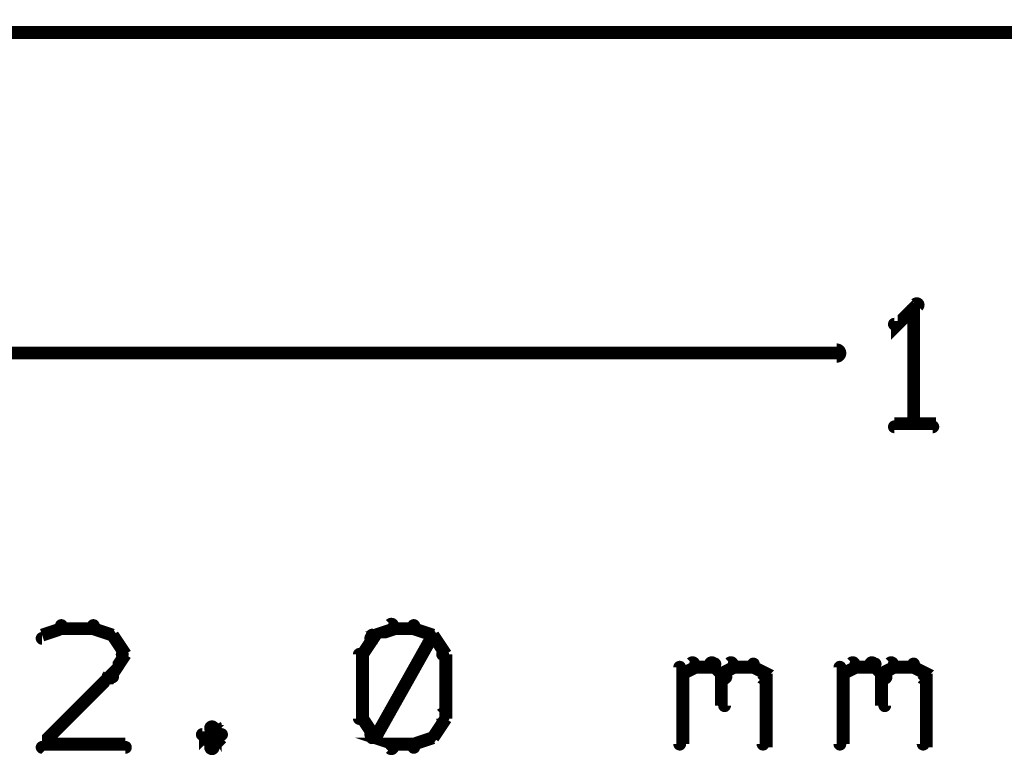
# Model space of a CAD drawing. Extents: x 26 to 524, y 33 to 520.
# Tile 38 of 95: x 126 to 141, y 377 to 389. Entities that reach past the tile are written whole.
import ezdxf

# ---------------------------------------------------------------- set-up
doc = ezdxf.new("R2010")
doc.units = 0
doc.layers.add('DIMENSIONS', color=3, linetype='CONTINUOUS')

msp = doc.modelspace()

# ---------------------------------------------------------------- linework, layer by layer
at = {"layer": 'DIMENSIONS', "color": 94}
for points in [[(76.3, 388.6, 0.1, 0.1, 1), (76.3, 388.4, 0, 0, 0), (76.3, 388.5, 0, 0, 0), (76.3, 388.5, 0.2, 0.2, 0), (142.3, 388.5, 0.2, 0.2, 0), (142.3, 388.5, 0, 0, 0), (142.3, 388.5, 0.1, 0.1, 0), (142.3, 388.4, 0.1, 0.1, 1), (142.3, 388.6, 0, 0, 0)], [(140.1, 384.2, 0.1, 0.1, 1), (140, 384.3, 0, 0, 0), (140, 384.2, 0, 0, 0), (140, 384.2, 0.2, 0.2, 0), (139.7, 383.9, 0.2, 0.2, 0), (139.7, 383.9, 0, 0, 0), (139.7, 383.9, 0.1, 0.1, 0), (139.7, 384, 0.1, 0.1, 1), (139.7, 383.9, 0, 0, 0)], [(140, 382.4, 0.1, 0.1, 1), (140.1, 382.4, 0, 0, 0), (140, 382.4, 0, 0, 0), (140, 382.4, 0.2, 0.2, 0), (140, 384.2, 0.2, 0.2, 0), (140, 384.2, 0, 0, 0), (140, 384.2, 0.1, 0.1, 0), (140.1, 384.2, 0.1, 0.1, 1), (140, 384.2, 0, 0, 0)], [(76.3, 383.6, 0.1, 0.1, 1), (76.3, 383.4, 0, 0, 0), (76.3, 383.5, 0, 0, 0), (76.3, 383.5, 0.2, 0.2, 0), (138.8, 383.5, 0.2, 0.2, 0), (138.8, 383.5, 0, 0, 0), (138.8, 383.5, 0.1, 0.1, 0), (138.8, 383.4, 0.1, 0.1, 1), (138.8, 383.6, 0, 0, 0)], [(139.7, 382.4, 0.1, 0.1, 1), (139.7, 382.3, 0, 0, 0), (139.7, 382.4, 0, 0, 0), (139.7, 382.4, 0.2, 0.2, 0), (140.3, 382.4, 0.2, 0.2, 0), (140.3, 382.4, 0, 0, 0), (140.3, 382.4, 0.1, 0.1, 0), (140.3, 382.3, 0.1, 0.1, 1), (140.3, 382.4, 0, 0, 0)], [(126.7, 379.2, 0.1, 0.1, 1), (126.7, 379.3, 0, 0, 0), (126.7, 379.2, 0, 0, 0), (126.7, 379.2, 0.2, 0.2, 0), (126.4, 379.1, 0.2, 0.2, 0), (126.4, 379.1, 0, 0, 0), (126.4, 379.1, 0.1, 0.1, 0), (126.4, 379.1, 0.1, 0.1, 1), (126.4, 379, 0, 0, 0)], [(127.2, 379.2, 0.1, 0.1, 1), (127.2, 379.3, 0, 0, 0), (127.2, 379.2, 0, 0, 0), (127.2, 379.2, 0.2, 0.2, 0), (126.7, 379.2, 0.2, 0.2, 0), (126.7, 379.2, 0, 0, 0), (126.7, 379.2, 0.1, 0.1, 0), (126.7, 379.3, 0.1, 0.1, 1), (126.7, 379.2, 0, 0, 0)], [(127.5, 379, 0.1, 0.1, 1), (127.5, 379.1, 0, 0, 0), (127.5, 379.1, 0, 0, 0), (127.5, 379.1, 0.2, 0.2, 0), (127.2, 379.2, 0.2, 0.2, 0), (127.2, 379.2, 0, 0, 0), (127.2, 379.2, 0.1, 0.1, 0), (127.2, 379.3, 0.1, 0.1, 1), (127.2, 379.2, 0, 0, 0)], [(131.9, 379.2, 0.1, 0.1, 1), (131.8, 379.3, 0, 0, 0), (131.9, 379.2, 0, 0, 0), (131.9, 379.2, 0.2, 0.2, 0), (131.6, 379.1, 0.2, 0.2, 0), (131.6, 379.1, 0, 0, 0), (131.6, 379.1, 0.1, 0.1, 0), (131.5, 379.1, 0.1, 0.1, 1), (131.6, 379, 0, 0, 0)], [(132.2, 379.2, 0.1, 0.1, 1), (132.2, 379.3, 0, 0, 0), (132.2, 379.2, 0, 0, 0), (132.2, 379.2, 0.2, 0.2, 0), (131.9, 379.2, 0.2, 0.2, 0), (131.9, 379.2, 0, 0, 0), (131.9, 379.2, 0.1, 0.1, 0), (131.9, 379.3, 0.1, 0.1, 1), (131.9, 379.2, 0, 0, 0)], [(132.5, 379, 0.1, 0.1, 1), (132.5, 379.1, 0, 0, 0), (132.5, 379.1, 0, 0, 0), (132.5, 379.1, 0.2, 0.2, 0), (132.2, 379.2, 0.2, 0.2, 0), (132.2, 379.2, 0, 0, 0), (132.2, 379.2, 0.1, 0.1, 0), (132.2, 379.3, 0.1, 0.1, 1), (132.2, 379.2, 0, 0, 0)], [(127.6, 378.8, 0.1, 0.1, 1), (127.7, 378.8, 0, 0, 0), (127.7, 378.8, 0, 0, 0), (127.7, 378.8, 0.2, 0.2, 0), (127.5, 379.1, 0.2, 0.2, 0), (127.5, 379.1, 0, 0, 0), (127.5, 379.1, 0.1, 0.1, 0), (127.5, 379.1, 0.1, 0.1, 1), (127.4, 379.1, 0, 0, 0)], [(131.6, 379.1, 0.1, 0.1, 1), (131.5, 379.1, 0, 0, 0), (131.6, 379.1, 0, 0, 0), (131.6, 379.1, 0.2, 0.2, 0), (131.4, 378.8, 0.2, 0.2, 0), (131.4, 378.8, 0, 0, 0), (131.4, 378.8, 0.1, 0.1, 0), (131.4, 378.8, 0.1, 0.1, 1), (131.4, 378.8, 0, 0, 0)], [(132.6, 378.8, 0.1, 0.1, 1), (132.7, 378.8, 0, 0, 0), (132.7, 378.8, 0, 0, 0), (132.7, 378.8, 0.2, 0.2, 0), (132.5, 379.1, 0.2, 0.2, 0), (132.5, 379.1, 0, 0, 0), (132.5, 379.1, 0.1, 0.1, 0), (132.5, 379.1, 0.1, 0.1, 1), (132.4, 379.1, 0, 0, 0)], [(131.5, 377.6, 0.1, 0.1, 1), (131.6, 377.5, 0, 0, 0), (131.6, 377.5, 0, 0, 0), (131.6, 377.5, 0.2, 0.2, 0), (132.5, 379.1, 0.2, 0.2, 0), (132.5, 379.1, 0, 0, 0), (132.5, 379.1, 0.1, 0.1, 0), (132.5, 379.1, 0.1, 0.1, 1), (132.5, 379.1, 0, 0, 0)], [(127.4, 378.5, 0.1, 0.1, 1), (127.5, 378.4, 0, 0, 0), (127.5, 378.5, 0, 0, 0), (127.5, 378.5, 0.2, 0.2, 0), (127.7, 378.8, 0.2, 0.2, 0), (127.7, 378.8, 0, 0, 0), (127.7, 378.8, 0.1, 0.1, 0), (127.7, 378.8, 0.1, 0.1, 1), (127.6, 378.8, 0, 0, 0)], [(131.4, 378.8, 0.1, 0.1, 1), (131.3, 378.8, 0, 0, 0), (131.4, 378.8, 0, 0, 0), (131.4, 378.8, 0.2, 0.2, 0), (131.4, 377.8, 0.2, 0.2, 0), (131.4, 377.8, 0, 0, 0), (131.4, 377.8, 0.1, 0.1, 0), (131.3, 377.8, 0.1, 0.1, 1), (131.4, 377.8, 0, 0, 0)], [(132.6, 377.8, 0.1, 0.1, 1), (132.7, 377.8, 0, 0, 0), (132.7, 377.8, 0, 0, 0), (132.7, 377.8, 0.2, 0.2, 0), (132.7, 378.8, 0.2, 0.2, 0), (132.7, 378.8, 0, 0, 0), (132.7, 378.8, 0.1, 0.1, 0), (132.7, 378.8, 0.1, 0.1, 1), (132.6, 378.8, 0, 0, 0)], [(136.4, 378.5, 0.1, 0.1, 1), (136.4, 378.4, 0, 0, 0), (136.4, 378.5, 0, 0, 0), (136.4, 378.5, 0.2, 0.2, 0), (136.6, 378.6, 0.2, 0.2, 0), (136.6, 378.6, 0, 0, 0), (136.6, 378.6, 0.1, 0.1, 0), (136.6, 378.6, 0.1, 0.1, 1), (136.5, 378.7, 0, 0, 0)], [(136.6, 378.7, 0.1, 0.1, 1), (136.6, 378.6, 0, 0, 0), (136.6, 378.6, 0, 0, 0), (136.6, 378.6, 0.2, 0.2, 0), (136.9, 378.6, 0.2, 0.2, 0), (136.9, 378.6, 0, 0, 0), (136.9, 378.6, 0.1, 0.1, 0), (136.9, 378.6, 0.1, 0.1, 1), (136.9, 378.7, 0, 0, 0)], [(136.9, 378.7, 0.1, 0.1, 1), (136.8, 378.6, 0, 0, 0), (136.9, 378.6, 0, 0, 0), (136.9, 378.6, 0.2, 0.2, 0), (137, 378.5, 0.2, 0.2, 0), (137, 378.5, 0, 0, 0), (137, 378.5, 0.1, 0.1, 0), (137, 378.4, 0.1, 0.1, 1), (137.1, 378.5, 0, 0, 0)], [(137, 378.5, 0.1, 0.1, 1), (137.1, 378.4, 0, 0, 0), (137, 378.5, 0, 0, 0), (137, 378.5, 0.2, 0.2, 0), (137.2, 378.6, 0.2, 0.2, 0), (137.2, 378.6, 0, 0, 0), (137.2, 378.6, 0.1, 0.1, 0), (137.2, 378.6, 0.1, 0.1, 1), (137.1, 378.7, 0, 0, 0)], [(137.2, 378.7, 0.1, 0.1, 1), (137.2, 378.6, 0, 0, 0), (137.2, 378.6, 0, 0, 0), (137.2, 378.6, 0.2, 0.2, 0), (137.5, 378.6, 0.2, 0.2, 0), (137.5, 378.6, 0, 0, 0), (137.5, 378.6, 0.1, 0.1, 0), (137.5, 378.6, 0.1, 0.1, 1), (137.5, 378.7, 0, 0, 0)], [(137.5, 378.7, 0.1, 0.1, 1), (137.5, 378.6, 0, 0, 0), (137.5, 378.6, 0, 0, 0), (137.5, 378.6, 0.2, 0.2, 0), (137.7, 378.5, 0.2, 0.2, 0), (137.7, 378.5, 0, 0, 0), (137.7, 378.5, 0.1, 0.1, 0), (137.6, 378.4, 0.1, 0.1, 1), (137.7, 378.5, 0, 0, 0)], [(138.9, 378.5, 0.1, 0.1, 1), (138.9, 378.4, 0, 0, 0), (138.9, 378.5, 0, 0, 0), (138.9, 378.5, 0.2, 0.2, 0), (139.1, 378.6, 0.2, 0.2, 0), (139.1, 378.6, 0, 0, 0), (139.1, 378.6, 0.1, 0.1, 0), (139.1, 378.6, 0.1, 0.1, 1), (139, 378.7, 0, 0, 0)], [(139.1, 378.7, 0.1, 0.1, 1), (139.1, 378.6, 0, 0, 0), (139.1, 378.6, 0, 0, 0), (139.1, 378.6, 0.2, 0.2, 0), (139.4, 378.6, 0.2, 0.2, 0), (139.4, 378.6, 0, 0, 0), (139.4, 378.6, 0.1, 0.1, 0), (139.4, 378.6, 0.1, 0.1, 1), (139.4, 378.7, 0, 0, 0)], [(139.4, 378.7, 0.1, 0.1, 1), (139.3, 378.6, 0, 0, 0), (139.4, 378.6, 0, 0, 0), (139.4, 378.6, 0.2, 0.2, 0), (139.5, 378.5, 0.2, 0.2, 0), (139.5, 378.5, 0, 0, 0), (139.5, 378.5, 0.1, 0.1, 0), (139.5, 378.4, 0.1, 0.1, 1), (139.6, 378.5, 0, 0, 0)], [(139.5, 378.5, 0.1, 0.1, 1), (139.6, 378.4, 0, 0, 0), (139.5, 378.5, 0, 0, 0), (139.5, 378.5, 0.2, 0.2, 0), (139.7, 378.6, 0.2, 0.2, 0), (139.7, 378.6, 0, 0, 0), (139.7, 378.6, 0.1, 0.1, 0), (139.7, 378.6, 0.1, 0.1, 1), (139.6, 378.7, 0, 0, 0)], [(139.7, 378.7, 0.1, 0.1, 1), (139.7, 378.6, 0, 0, 0), (139.7, 378.6, 0, 0, 0), (139.7, 378.6, 0.2, 0.2, 0), (140, 378.6, 0.2, 0.2, 0), (140, 378.6, 0, 0, 0), (140, 378.6, 0.1, 0.1, 0), (140, 378.6, 0.1, 0.1, 1), (140, 378.7, 0, 0, 0)], [(140, 378.7, 0.1, 0.1, 1), (140, 378.6, 0, 0, 0), (140, 378.6, 0, 0, 0), (140, 378.6, 0.2, 0.2, 0), (140.2, 378.5, 0.2, 0.2, 0), (140.2, 378.5, 0, 0, 0), (140.2, 378.5, 0.1, 0.1, 0), (140.1, 378.4, 0.1, 0.1, 1), (140.2, 378.5, 0, 0, 0)], [(126.4, 377.4, 0.1, 0.1, 1), (126.4, 377.3, 0, 0, 0), (126.4, 377.4, 0, 0, 0), (126.4, 377.4, 0.2, 0.2, 0), (127.5, 378.5, 0.2, 0.2, 0), (127.5, 378.5, 0, 0, 0), (127.5, 378.5, 0.1, 0.1, 0), (127.5, 378.4, 0.1, 0.1, 1), (127.5, 378.5, 0, 0, 0)], [(136.3, 377.4, 0.1, 0.1, 1), (136.4, 377.4, 0, 0, 0), (136.4, 377.4, 0, 0, 0), (136.4, 377.4, 0.2, 0.2, 0), (136.4, 378.6, 0.2, 0.2, 0), (136.4, 378.6, 0, 0, 0), (136.4, 378.6, 0.1, 0.1, 0), (136.4, 378.6, 0.1, 0.1, 1), (136.3, 378.6, 0, 0, 0)], [(137.1, 378.5, 0.1, 0.1, 1), (137, 378.5, 0, 0, 0), (137, 378.5, 0, 0, 0), (137, 378.5, 0.2, 0.2, 0), (137, 378, 0.2, 0.2, 0), (137, 378, 0, 0, 0), (137, 378, 0.1, 0.1, 0), (137, 378, 0.1, 0.1, 1), (137.1, 378, 0, 0, 0)], [(137.7, 378.5, 0.1, 0.1, 1), (137.6, 378.5, 0, 0, 0), (137.7, 378.5, 0, 0, 0), (137.7, 378.5, 0.2, 0.2, 0), (137.7, 377.4, 0.2, 0.2, 0), (137.7, 377.4, 0, 0, 0), (137.7, 377.4, 0.1, 0.1, 0), (137.6, 377.4, 0.1, 0.1, 1), (137.7, 377.4, 0, 0, 0)], [(138.8, 377.4, 0.1, 0.1, 1), (138.9, 377.4, 0, 0, 0), (138.9, 377.4, 0, 0, 0), (138.9, 377.4, 0.2, 0.2, 0), (138.9, 378.6, 0.2, 0.2, 0), (138.9, 378.6, 0, 0, 0), (138.9, 378.6, 0.1, 0.1, 0), (138.9, 378.6, 0.1, 0.1, 1), (138.8, 378.6, 0, 0, 0)], [(139.6, 378.5, 0.1, 0.1, 1), (139.5, 378.5, 0, 0, 0), (139.5, 378.5, 0, 0, 0), (139.5, 378.5, 0.2, 0.2, 0), (139.5, 378, 0.2, 0.2, 0), (139.5, 378, 0, 0, 0), (139.5, 378, 0.1, 0.1, 0), (139.5, 378, 0.1, 0.1, 1), (139.6, 378, 0, 0, 0)], [(140.2, 378.5, 0.1, 0.1, 1), (140.1, 378.5, 0, 0, 0), (140.2, 378.5, 0, 0, 0), (140.2, 378.5, 0.2, 0.2, 0), (140.2, 377.4, 0.2, 0.2, 0), (140.2, 377.4, 0, 0, 0), (140.2, 377.4, 0.1, 0.1, 0), (140.1, 377.4, 0.1, 0.1, 1), (140.2, 377.4, 0, 0, 0)], [(131.4, 377.9, 0.1, 0.1, 1), (131.4, 377.8, 0, 0, 0), (131.4, 377.8, 0, 0, 0), (131.4, 377.8, 0.2, 0.2, 0), (131.6, 377.5, 0.2, 0.2, 0), (131.6, 377.5, 0, 0, 0), (131.6, 377.5, 0.1, 0.1, 0), (131.5, 377.5, 0.1, 0.1, 1), (131.6, 377.5, 0, 0, 0)], [(132.4, 377.5, 0.1, 0.1, 1), (132.5, 377.5, 0, 0, 0), (132.5, 377.5, 0, 0, 0), (132.5, 377.5, 0.2, 0.2, 0), (132.7, 377.8, 0.2, 0.2, 0), (132.7, 377.8, 0, 0, 0), (132.7, 377.8, 0.1, 0.1, 0), (132.7, 377.8, 0.1, 0.1, 1), (132.6, 377.9, 0, 0, 0)], [(129.1, 377.6, 0.1, 0.1, 1), (129, 377.7, 0, 0, 0), (129.1, 377.7, 0, 0, 0), (129.1, 377.7, 0.2, 0.2, 0), (128.9, 377.5, 0.2, 0.2, 0), (128.9, 377.5, 0, 0, 0), (128.9, 377.5, 0.1, 0.1, 0), (128.9, 377.6, 0.1, 0.1, 1), (128.9, 377.5, 0, 0, 0)], [(128.9, 377.6, 0.1, 0.1, 1), (128.9, 377.5, 0, 0, 0), (128.9, 377.5, 0, 0, 0), (128.9, 377.5, 0.2, 0.2, 0), (129.1, 377.4, 0.2, 0.2, 0), (129.1, 377.4, 0, 0, 0), (129.1, 377.4, 0.1, 0.1, 0), (129, 377.3, 0.1, 0.1, 1), (129.1, 377.4, 0, 0, 0)], [(129.2, 377.5, 0.1, 0.1, 1), (129.2, 377.6, 0, 0, 0), (129.2, 377.5, 0, 0, 0), (129.2, 377.5, 0.2, 0.2, 0), (129.1, 377.7, 0.2, 0.2, 0), (129.1, 377.7, 0, 0, 0), (129.1, 377.7, 0.1, 0.1, 0), (129.1, 377.7, 0.1, 0.1, 1), (129, 377.6, 0, 0, 0)], [(129, 377.4, 0.1, 0.1, 1), (129.1, 377.3, 0, 0, 0), (129.1, 377.4, 0, 0, 0), (129.1, 377.4, 0.2, 0.2, 0), (129.2, 377.5, 0.2, 0.2, 0), (129.2, 377.5, 0, 0, 0), (129.2, 377.5, 0.1, 0.1, 0), (129.2, 377.5, 0.1, 0.1, 1), (129.2, 377.6, 0, 0, 0)], [(131.6, 377.6, 0.1, 0.1, 1), (131.5, 377.5, 0, 0, 0), (131.6, 377.5, 0, 0, 0), (131.6, 377.5, 0.2, 0.2, 0), (131.9, 377.4, 0.2, 0.2, 0), (131.9, 377.4, 0, 0, 0), (131.9, 377.4, 0.1, 0.1, 0), (131.8, 377.3, 0.1, 0.1, 1), (131.9, 377.4, 0, 0, 0)], [(132.2, 377.4, 0.1, 0.1, 1), (132.2, 377.3, 0, 0, 0), (132.2, 377.4, 0, 0, 0), (132.2, 377.4, 0.2, 0.2, 0), (132.5, 377.5, 0.2, 0.2, 0), (132.5, 377.5, 0, 0, 0), (132.5, 377.5, 0.1, 0.1, 0), (132.5, 377.5, 0.1, 0.1, 1), (132.5, 377.6, 0, 0, 0)], [(127.7, 377.3, 0.1, 0.1, 1), (127.7, 377.4, 0, 0, 0), (127.7, 377.4, 0, 0, 0), (127.7, 377.4, 0.2, 0.2, 0), (126.4, 377.4, 0.2, 0.2, 0), (126.4, 377.4, 0, 0, 0), (126.4, 377.4, 0.1, 0.1, 0), (126.4, 377.4, 0.1, 0.1, 1), (126.4, 377.3, 0, 0, 0)], [(131.9, 377.4, 0.1, 0.1, 1), (131.9, 377.3, 0, 0, 0), (131.9, 377.4, 0, 0, 0), (131.9, 377.4, 0.2, 0.2, 0), (132.2, 377.4, 0.2, 0.2, 0), (132.2, 377.4, 0, 0, 0), (132.2, 377.4, 0.1, 0.1, 0), (132.2, 377.3, 0.1, 0.1, 1), (132.2, 377.4, 0, 0, 0)]]:
    msp.add_lwpolyline(points, format="xyseb", dxfattribs=at)

doc.saveas('drawing.dxf')
